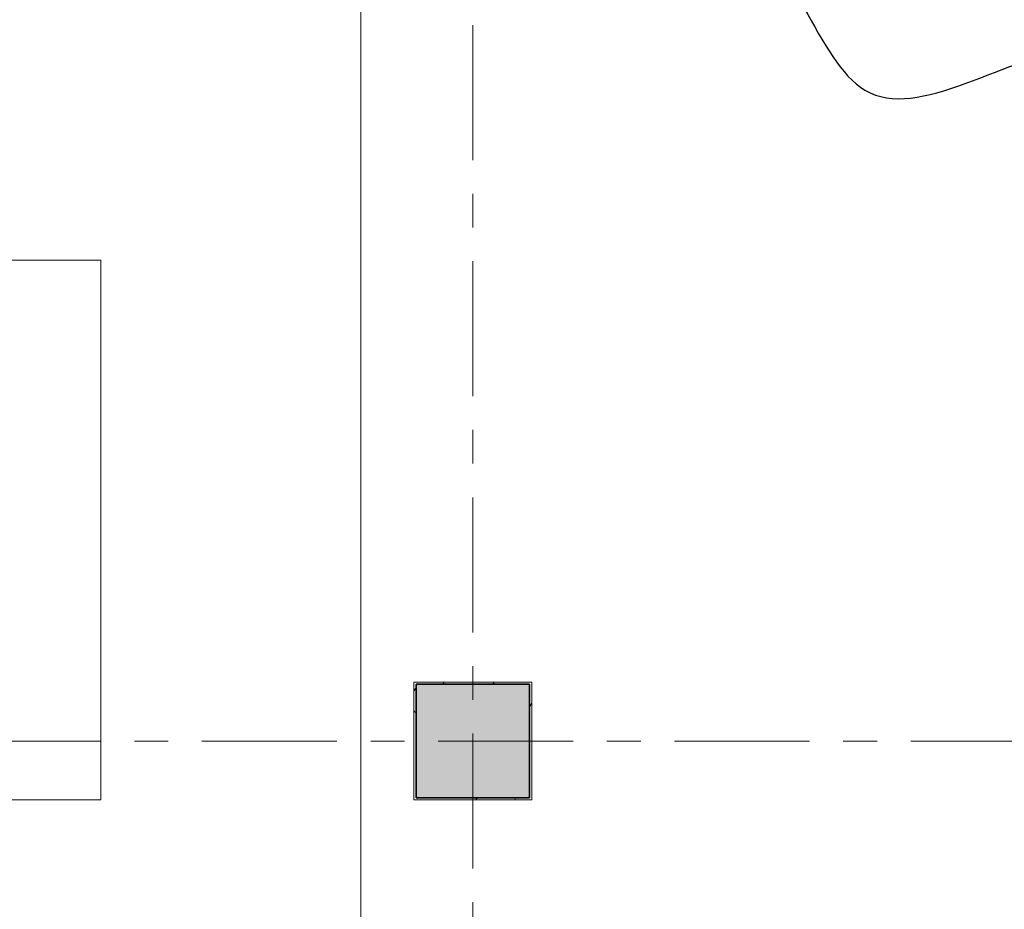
# Model space of a CAD drawing. Extents: x 3176 to 58266, y 1852 to 38199.
# Tile 121 of 256: x 46386 to 51016, y 13036 to 17222. Entities that reach past the tile are written whole.
import ezdxf

# ---------------------------------------------------------------- set-up
doc = ezdxf.new("R2010")
doc.units = 0
doc.header["$LTSCALE"] = 50
doc.linetypes.add('Onderlegger 1e verdieping$0$stramien', pattern=[22.225, 12.7, -3.175, 3.175, -3.175])
doc.layers.get('0').update_dxf_attribs({"linetype": 'CONTINUOUS'})
doc.layers.add('IWTEKST', color=2, linetype='CONTINUOUS')
for name, color, linetype, lineweight in [('Onderlegger 1e verdieping$0$A-FLOR-OTLN', 8, 'CONTINUOUS', 18), ('Onderlegger 1e verdieping$0$A-GENM', 8, 'CONTINUOUS', 18), ('Onderlegger 1e verdieping$0$S-COLS', 8, 'CONTINUOUS', 18), ('Onderlegger 1e verdieping$0$S-GRID', 8, 'CONTINUOUS', 18)]:
    doc.layers.add(name, color=color, linetype=linetype, lineweight=lineweight)

# ---------------------------------------------------------------- blocks, each defined once
blk = doc.blocks.new('Onderlegger 1e verdieping$0$42_KA leemstuc betonkolomafwerking - Type-V65-Plotview 1e Verdieping - schaal 1 op 100')
at = {"layer": 'Onderlegger 1e verdieping$0$A-GENM'}
h = blk.add_hatch(dxfattribs=at)
h.set_pattern_fill('FP_76', color=256, style=0, pattern_type=2)
h.set_pattern_definition([(0, (-48516.6, -13828.2), (406.4, 101.6), [33.528, -271.272, 33.528, -1896.872]), (0, (-48516.6, -13828.2), (406.4, 101.6), [-338.328, -271.272, 33.528, -576.072, -1016]), (0, (-48516.6, -13828.2), (406.4, 101.6), [-1219.2, 33.528, -271.272, 33.528, -677.672]), (0, (-48516.6, -13828.2), (406.4, 101.6), [-1557.528, -169.672, 33.528, -474.472]), (120, (-48364.2, -13777.4), (-291.18818, 301.15272), [33.528, -271.272, 33.528, -1896.872]), (120, (-48364.2, -13777.4), (-291.18818, 301.15272), [-338.328, -271.272, 33.528, -576.072, -1016]), (120, (-48364.2, -13777.4), (-291.18818, 301.15272), [-1219.2, 33.528, -271.272, 33.528, -677.672]), (120, (-48364.2, -13777.4), (-291.18818, 301.15272), [-1557.528, -169.672, 33.528, -474.472]), (240, (-48313.4, -13574.2), (-115.21182, -402.75272), [33.528, -271.272, 33.528, -1896.872]), (240, (-48313.4, -13574.2), (-115.21182, -402.75272), [-338.328, -271.272, 33.528, -576.072, -1016]), (240, (-48313.4, -13574.2), (-115.21182, -402.75272), [-1219.2, 33.528, -271.272, 33.528, -677.672]), (240, (-48313.4, -13574.2), (-115.21182, -402.75272), [-1557.528, -169.672, 33.528, -474.472])])
h.paths.add_polyline_path([(277, -277), (277, 277), (-277, 277), (-277, -277)], flags=0)
h.paths.add_polyline_path([(-267, -267), (-267, 267), (267, 267), (267, -267)], flags=0)
for p, q in [((277, 277), (-277, 277)), ((-277, 277), (-277, -277)), ((-267, 267), (267, 267)), ((-267, -267), (-267, 267)), ((267, 267), (267, -267)), ((277, -277), (277, 277)), ((-277, -277), (277, -277)), ((267, -267), (-267, -267))]:
    blk.add_line(p, q, dxfattribs=at)
blk = doc.blocks.new('Onderlegger 1e verdieping')
at = {"layer": 'Onderlegger 1e verdieping$0$S-COLS', "lineweight": 5}
blk.add_hatch(color=256, dxfattribs=at).paths.add_polyline_path([(48783.6, 13561.2), (48783.6, 14095.2), (48249.6, 14095.2), (48249.6, 13561.2)], flags=0)
at = {"layer": 'Onderlegger 1e verdieping$0$A-FLOR-OTLN'}
for p, q in [((47989.6, 29801.2), (47989.6, 8855.2)), ((44766.6, 16091.2), (46766.6, 16091.2)), ((46766.6, 16091.2), (46766.6, 13551.2)), ((46766.6, 13551.2), (44766.6, 13551.2))]:
    blk.add_line(p, q, dxfattribs=at)
at = {"layer": 'Onderlegger 1e verdieping$0$S-COLS', "lineweight": 35}
for p, q in [((48783.6, 14095.2), (48249.6, 14095.2)), ((48249.6, 14095.2), (48249.6, 13561.2)), ((48783.6, 13561.2), (48783.6, 14095.2)), ((48249.6, 13561.2), (48783.6, 13561.2))]:
    blk.add_line(p, q, dxfattribs=at)
at = {"layer": 'Onderlegger 1e verdieping$0$S-GRID', "linetype": 'Onderlegger 1e verdieping$0$stramien'}
for p, q in [((48516.6, 37199.4), (48516.6, 1851.9)), ((36129.9, 13828.2), (55473.5, 13828.2))]:
    blk.add_line(p, q, dxfattribs=at)
at = {"layer": 'Onderlegger 1e verdieping$0$A-GENM'}
blk.add_blockref('Onderlegger 1e verdieping$0$42_KA leemstuc betonkolomafwerking - Type-V65-Plotview 1e Verdieping - schaal 1 op 100', (48516.6, 13828.2), dxfattribs=at)

msp = doc.modelspace()

# ---------------------------------------------------------------- linework, layer by layer
at = {"layer": 'IWTEKST'}
msp.add_spline([(53051, 21481.5), (52006.4, 21810.5), (50976.1, 21567.4), (50017.3, 21796.2), (49616.6, 21138.3), (49945.8, 20437.5), (49573.7, 19922.6), (50003, 19050.2), (49716.8, 18378), (50074.5, 17276.8), (50360.8, 16890.6), (51405.4, 17105.1), (53022.4, 16847.7), (53551.9, 17162.3), (55569.6, 16919.2), (55355, 18621.1), (55598.2, 20223), (55154.6, 21553.1), (53537.6, 21796.2), (53008.1, 21524.5), (52979.5, 21524.5)], degree=3, dxfattribs=at)

# ---------------------------------------------------------------- block references
msp.add_blockref('Onderlegger 1e verdieping', (0, 0))

doc.saveas('drawing.dxf')
